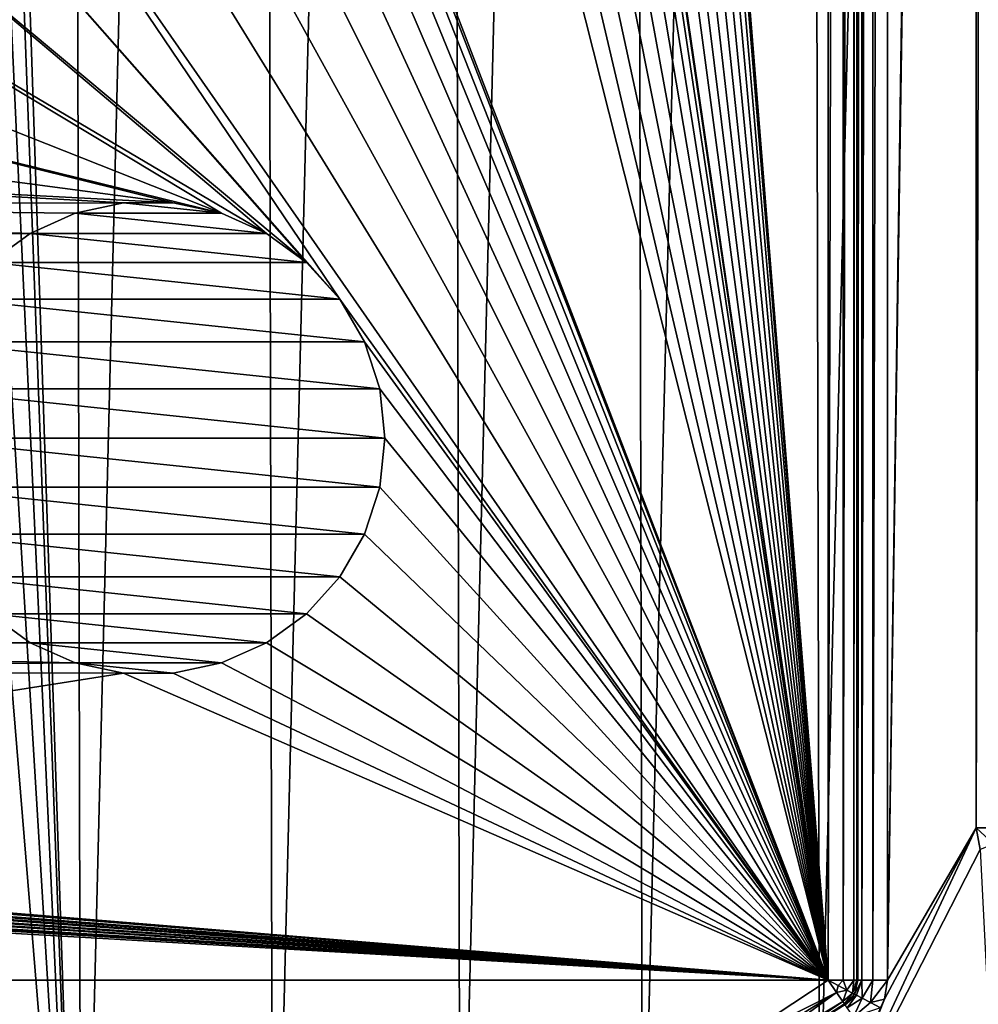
# Model space of a CAD drawing. Header units: millimetres. Extents: x -65 to 65, y -82 to 87.
# Tile 197 of 223: x 21 to 38, y -29 to -12. Entities that reach past the tile are written whole.
import ezdxf

# ---------------------------------------------------------------- set-up
doc = ezdxf.new("R2010")
doc.units = ezdxf.units.MM
doc.header["$LTSCALE"] = 101.851852
for name, color, linetype in [('1', 7, 'CONTINUOUS'), ('1010', 7, 'CONTINUOUS'), ('1017', 7, 'CONTINUOUS'), ('1018', 7, 'CONTINUOUS'), ('1019', 7, 'CONTINUOUS'), ('18', 7, 'CONTINUOUS'), ('19', 7, 'CONTINUOUS'), ('811', 7, 'CONTINUOUS'), ('812', 7, 'CONTINUOUS'), ('817', 7, 'CONTINUOUS'), ('819', 7, 'CONTINUOUS'), ('824', 7, 'CONTINUOUS'), ('830', 7, 'CONTINUOUS'), ('832', 7, 'CONTINUOUS'), ('837', 7, 'CONTINUOUS'), ('838', 7, 'CONTINUOUS'), ('970', 7, 'CONTINUOUS'), ('991', 7, 'CONTINUOUS')]:
    doc.layers.add(name, color=color, linetype=linetype)

msp = doc.modelspace()

# ---------------------------------------------------------------- linework, layer by layer
at = {"layer": '1', "color": 7, "linetype": 'CONTINUOUS', "true_color": 0xebebeb}
for points in [[(21.951, 2.533, 119.328), (21.943, 2.414, 120.651), (20.728, -15.765, 122.595), (21.951, 2.533, 119.328)], [(21.943, 2.414, 120.651), (20.404, -20.624, 124.735), (20.728, -15.765, 122.595), (21.943, 2.414, 120.651)]]:
    msp.add_3dface(points, dxfattribs=at)
at = {"layer": '1010', "linetype": 'CONTINUOUS'}
for points in [[(35.5, -28.676, 75.5), (35.567, -28.676, 75.25), (35.442, -28.909, 75.5), (35.5, -28.676, 75.5)], [(35.442, -28.909, 75.5), (35.567, -28.676, 75.25), (35.476, -28.927, 75.309), (35.442, -28.909, 75.5)], [(35.567, -28.676, 75.25), (35.572, -28.978, 75.146), (35.476, -28.927, 75.309), (35.567, -28.676, 75.25)], [(35.567, -28.676, 75.25), (35.75, -28.676, 75.067), (35.572, -28.978, 75.146), (35.567, -28.676, 75.25)], [(35.75, -28.676, 75.067), (35.715, -29.054, 75.038), (35.572, -28.978, 75.146), (35.75, -28.676, 75.067)], [(36, -28.676, 75), (35.948, -28.994, 75), (35.715, -29.054, 75.038), (36, -28.676, 75)], [(35.75, -28.676, 75.067), (36, -28.676, 75), (35.715, -29.054, 75.038), (35.75, -28.676, 75.067)], [(35.282, -29.089, 75.5), (35.442, -28.909, 75.5), (35.476, -28.927, 75.309), (35.282, -29.089, 75.5)], [(35.32, -29.144, 75.25), (35.282, -29.089, 75.5), (35.476, -28.927, 75.309), (35.32, -29.144, 75.25)], [(35.572, -28.978, 75.146), (35.32, -29.144, 75.25), (35.476, -28.927, 75.309), (35.572, -28.978, 75.146)], [(35.423, -29.295, 75.067), (35.32, -29.144, 75.25), (35.572, -28.978, 75.146), (35.423, -29.295, 75.067)], [(35.715, -29.054, 75.038), (35.423, -29.295, 75.067), (35.572, -28.978, 75.146), (35.715, -29.054, 75.038)], [(35.884, -29.143, 75), (35.423, -29.295, 75.067), (35.715, -29.054, 75.038), (35.884, -29.143, 75)], [(35.948, -28.994, 75), (35.884, -29.143, 75), (35.715, -29.054, 75.038), (35.948, -28.994, 75)]]:
    msp.add_3dface(points, dxfattribs=at)
at = {"layer": '1017', "linetype": 'CONTINUOUS'}
for points in [[(33.187, -29.87, 85), (35, -28.676, 85), (35.141, -28.883, 84.933), (33.187, -29.87, 85)], [(33.187, -29.87, 85), (35.141, -28.883, 84.933), (33.289, -30.032, 84.962), (33.187, -29.87, 85)], [(33.289, -30.032, 84.962), (35.141, -28.883, 84.933), (33.376, -30.169, 84.854), (33.289, -30.032, 84.962)], [(35.141, -28.883, 84.933), (35.244, -29.034, 84.75), (33.376, -30.169, 84.854), (35.141, -28.883, 84.933)], [(33.376, -30.169, 84.854), (35.244, -29.034, 84.75), (33.434, -30.26, 84.691), (33.376, -30.169, 84.854)], [(35.244, -29.034, 84.75), (35.273, -29.075, 84.629), (33.434, -30.26, 84.691), (35.244, -29.034, 84.75)], [(35.273, -29.075, 84.629), (35.282, -29.089, 84.5), (33.434, -30.26, 84.691), (35.273, -29.075, 84.629)]]:
    msp.add_3dface(points, dxfattribs=at)
at = {"layer": '1018', "linetype": 'CONTINUOUS'}
for points in [[(35, -28.676, 85), (35.25, -28.676, 84.933), (35.169, -28.765, 84.962), (35, -28.676, 85)], [(35, -28.676, 85), (35.169, -28.765, 84.962), (35.141, -28.883, 84.933), (35, -28.676, 85)], [(35.169, -28.765, 84.962), (35.313, -28.841, 84.854), (35.141, -28.883, 84.933), (35.169, -28.765, 84.962)], [(35.169, -28.765, 84.962), (35.25, -28.676, 84.933), (35.313, -28.841, 84.854), (35.169, -28.765, 84.962)], [(35.25, -28.676, 84.933), (35.433, -28.676, 84.75), (35.313, -28.841, 84.854), (35.25, -28.676, 84.933)], [(35.313, -28.841, 84.854), (35.433, -28.676, 84.75), (35.409, -28.892, 84.691), (35.313, -28.841, 84.854)], [(35.5, -28.676, 84.5), (35.442, -28.909, 84.5), (35.409, -28.892, 84.691), (35.5, -28.676, 84.5)], [(35.483, -28.676, 84.629), (35.5, -28.676, 84.5), (35.409, -28.892, 84.691), (35.483, -28.676, 84.629)], [(35.433, -28.676, 84.75), (35.483, -28.676, 84.629), (35.409, -28.892, 84.691), (35.433, -28.676, 84.75)], [(35.141, -28.883, 84.933), (35.313, -28.841, 84.854), (35.244, -29.034, 84.75), (35.141, -28.883, 84.933)], [(35.313, -28.841, 84.854), (35.409, -28.892, 84.691), (35.244, -29.034, 84.75), (35.313, -28.841, 84.854)], [(35.244, -29.034, 84.75), (35.409, -28.892, 84.691), (35.273, -29.075, 84.629), (35.244, -29.034, 84.75)], [(35.409, -28.892, 84.691), (35.442, -28.909, 84.5), (35.273, -29.075, 84.629), (35.409, -28.892, 84.691)], [(35.442, -28.909, 84.5), (35.282, -29.089, 84.5), (35.273, -29.075, 84.629), (35.442, -28.909, 84.5)]]:
    msp.add_3dface(points, dxfattribs=at)
at = {"layer": '1019', "linetype": 'CONTINUOUS'}
for points in [[(35, -28.676, 85), (35, 73.676, 85), (35.25, 73.676, 84.933), (35, -28.676, 85)], [(35, -28.676, 85), (35.25, 73.676, 84.933), (35.25, -28.676, 84.933), (35, -28.676, 85)], [(35.25, 73.676, 84.933), (35.433, 73.676, 84.75), (35.25, -28.676, 84.933), (35.25, 73.676, 84.933)], [(35.25, -28.676, 84.933), (35.433, 73.676, 84.75), (35.433, -28.676, 84.75), (35.25, -28.676, 84.933)], [(35.433, 73.676, 84.75), (35.483, 73.676, 84.629), (35.433, -28.676, 84.75), (35.433, 73.676, 84.75)], [(35.433, -28.676, 84.75), (35.483, 73.676, 84.629), (35.483, -28.676, 84.629), (35.433, -28.676, 84.75)], [(35.5, 73.676, 84.5), (35.5, -28.676, 84.5), (35.483, -28.676, 84.629), (35.5, 73.676, 84.5)], [(35.483, 73.676, 84.629), (35.5, 73.676, 84.5), (35.483, -28.676, 84.629), (35.483, 73.676, 84.629)]]:
    msp.add_3dface(points, dxfattribs=at)
at = {"layer": '18', "color": 7, "linetype": 'CONTINUOUS', "true_color": 0xebebeb}
for points in [[(21.951, 2.533, 119.328), (20.728, -15.765, 122.595), (20.33, -20.543, 123.054), (21.951, 2.533, 119.328)], [(21.951, 2.533, 119.328), (20.33, -20.543, 123.054), (21.893, 1.786, 119.334), (21.951, 2.533, 119.328)], [(21.893, 1.786, 119.334), (20.33, -20.543, 123.054), (21.826, 1.034, 119.369), (21.893, 1.786, 119.334)], [(21.826, 1.034, 119.369), (20.33, -20.543, 123.054), (21.813, 0.904, 119.377), (21.826, 1.034, 119.369)], [(21.813, 0.904, 119.377), (20.33, -20.543, 123.054), (21.711, -0.139, 119.455), (21.813, 0.904, 119.377)], [(21.711, -0.139, 119.455), (20.33, -20.543, 123.054), (21.583, -1.375, 119.57), (21.711, -0.139, 119.455)], [(20.33, -20.543, 123.054), (20.101, -20.586, 122.731), (21.583, -1.375, 119.57), (20.33, -20.543, 123.054)], [(21.583, -1.375, 119.57), (20.101, -20.586, 122.731), (21.46, -2.509, 119.688), (21.583, -1.375, 119.57)], [(21.46, -2.509, 119.688), (20.101, -20.586, 122.731), (21.321, -3.743, 119.828), (21.46, -2.509, 119.688)]]:
    msp.add_3dface(points, dxfattribs=at)
at = {"layer": '19', "color": 7, "linetype": 'CONTINUOUS', "true_color": 0xebebeb}
for points in [[(21.327, 2.617, 121.565), (20.439, -10.904, 123.955), (20.141, -20.278, 125.387), (21.327, 2.617, 121.565)], [(21.654, 2.557, 121.353), (21.327, 2.617, 121.565), (20.141, -20.278, 125.387), (21.654, 2.557, 121.353)], [(20.348, -20.348, 125.071), (21.654, 2.557, 121.353), (20.141, -20.278, 125.387), (20.348, -20.348, 125.071)], [(21.87, 2.486, 121.031), (21.654, 2.557, 121.353), (20.348, -20.348, 125.071), (21.87, 2.486, 121.031)], [(20.404, -20.624, 124.735), (21.87, 2.486, 121.031), (20.348, -20.348, 125.071), (20.404, -20.624, 124.735)], [(20.404, -20.624, 124.735), (21.943, 2.414, 120.651), (21.87, 2.486, 121.031), (20.404, -20.624, 124.735)]]:
    msp.add_3dface(points, dxfattribs=at)
at = {"layer": '811', "linetype": 'CONTINUOUS'}
for points in [[(37.504, 74.976, 75), (37.5, 71.098, 75), (36, -28.676, 75), (37.504, 74.976, 75)], [(36, 73.676, 75), (37.504, 74.976, 75), (36, -28.676, 75), (36, 73.676, 75)], [(37.5, 71.098, 75), (37.5, -26.098, 75), (36, -28.676, 75), (37.5, 71.098, 75)], [(37.569, -26.463, 75), (34.849, -31.775, 75), (37.5, -26.098, 75), (37.569, -26.463, 75)], [(37.5, -26.098, 75), (34.849, -31.775, 75), (35.948, -28.994, 75), (37.5, -26.098, 75)], [(36, -28.676, 75), (37.5, -26.098, 75), (35.948, -28.994, 75), (36, -28.676, 75)], [(37.736, -29.809, 75), (34.849, -31.775, 75), (37.569, -26.463, 75), (37.736, -29.809, 75)], [(35.948, -28.994, 75), (34.849, -31.775, 75), (35.884, -29.143, 75), (35.948, -28.994, 75)]]:
    msp.add_3dface(points, dxfattribs=at)
at = {"layer": '812', "linetype": 'CONTINUOUS'}
for points in [[(22.364, -37.999, 87.5), (22.095, 83.097, 87.5), (20.95, 4, 87.5), (22.364, -37.999, 87.5)], [(25.344, 81.812, 87.5), (22.095, 83.097, 87.5), (22.364, -37.999, 87.5), (25.344, 81.812, 87.5)], [(25.607, -36.699, 87.5), (25.344, 81.812, 87.5), (22.364, -37.999, 87.5), (25.607, -36.699, 87.5)], [(28.518, 80.353, 87.5), (25.344, 81.812, 87.5), (25.607, -36.699, 87.5), (28.518, 80.353, 87.5)], [(28.775, -35.226, 87.5), (28.518, 80.353, 87.5), (25.607, -36.699, 87.5), (28.775, -35.226, 87.5)], [(31.609, 78.724, 87.5), (28.518, 80.353, 87.5), (28.775, -35.226, 87.5), (31.609, 78.724, 87.5)], [(31.858, -33.583, 87.5), (31.609, 78.724, 87.5), (28.775, -35.226, 87.5), (31.858, -33.583, 87.5)], [(34.607, 76.93, 87.5), (31.609, 78.724, 87.5), (31.858, -33.583, 87.5), (34.607, 76.93, 87.5)], [(34.849, -31.775, 87.5), (34.607, 76.93, 87.5), (31.858, -33.583, 87.5), (34.849, -31.775, 87.5)], [(37.504, 74.976, 87.5), (34.607, 76.93, 87.5), (34.849, -31.775, 87.5), (37.504, 74.976, 87.5)], [(37.736, -29.809, 87.5), (37.504, 74.976, 87.5), (34.849, -31.775, 87.5), (37.736, -29.809, 87.5)], [(40.29, 72.868, 87.5), (37.504, 74.976, 87.5), (37.736, -29.809, 87.5), (40.29, 72.868, 87.5)], [(20.861, 2.067, 87.5), (22.364, -37.999, 87.5), (20.95, 4, 87.5), (20.861, 2.067, 87.5)], [(20.593, 0.151, 87.5), (22.364, -37.999, 87.5), (20.861, 2.067, 87.5), (20.593, 0.151, 87.5)], [(20.15, -1.733, 87.5), (22.364, -37.999, 87.5), (20.593, 0.151, 87.5), (20.15, -1.733, 87.5)], [(19.535, -3.568, 87.5), (22.364, -37.999, 87.5), (20.15, -1.733, 87.5), (19.535, -3.568, 87.5)], [(19.055, -39.121, 87.5), (22.364, -37.999, 87.5), (19.535, -3.568, 87.5), (19.055, -39.121, 87.5)]]:
    msp.add_3dface(points, dxfattribs=at)
at = {"layer": '817', "linetype": 'CONTINUOUS'}
for points in [[(35, 73.676, 85), (35, -28.676, 85), (27.5, 64.5, 85), (35, 73.676, 85)], [(27.5, 64.5, 85), (35, -28.676, 85), (27.413, 63.668, 85), (27.5, 64.5, 85)], [(27.413, 63.668, 85), (35, -28.676, 85), (27.154, 62.873, 85), (27.413, 63.668, 85)], [(27.154, 62.873, 85), (35, -28.676, 85), (26.736, 62.149, 85), (27.154, 62.873, 85)], [(26.736, 62.149, 85), (35, -28.676, 85), (26.177, 61.527, 85), (26.736, 62.149, 85)], [(26.177, 61.527, 85), (35, -28.676, 85), (25.5, 61.036, 85), (26.177, 61.527, 85)], [(25.5, 61.036, 85), (35, -28.676, 85), (24.736, 60.696, 85), (25.5, 61.036, 85)], [(24.736, 60.696, 85), (35, -28.676, 85), (23.918, 60.522, 85), (24.736, 60.696, 85)], [(23.918, 60.522, 85), (35, -28.676, 85), (23.082, 60.522, 85), (23.918, 60.522, 85)], [(23.082, 60.522, 85), (35, -28.676, 85), (27.413, 23.332, 85), (23.082, 60.522, 85)], [(27.413, 23.332, 85), (35, -28.676, 85), (27.5, 22.5, 85), (27.413, 23.332, 85)], [(27.5, 22.5, 85), (35, -28.676, 85), (27.413, 21.668, 85), (27.5, 22.5, 85)], [(27.413, 21.668, 85), (35, -28.676, 85), (27.154, 20.873, 85), (27.413, 21.668, 85)], [(27.154, 20.873, 85), (35, -28.676, 85), (26.736, 20.149, 85), (27.154, 20.873, 85)], [(26.736, 20.149, 85), (35, -28.676, 85), (26.177, 19.527, 85), (26.736, 20.149, 85)], [(26.177, 19.527, 85), (35, -28.676, 85), (25.5, 19.036, 85), (26.177, 19.527, 85)], [(25.5, 19.036, 85), (35, -28.676, 85), (24.736, 18.696, 85), (25.5, 19.036, 85)], [(24.736, 18.696, 85), (35, -28.676, 85), (23.918, 18.522, 85), (24.736, 18.696, 85)], [(35, -28.676, 85), (19.535, 11.568, 85), (23.082, 18.522, 85), (35, -28.676, 85)], [(23.918, 18.522, 85), (35, -28.676, 85), (23.082, 18.522, 85), (23.918, 18.522, 85)], [(19.535, 11.568, 85), (35, -28.676, 85), (20.15, 9.733, 85), (19.535, 11.568, 85)], [(20.15, 9.733, 85), (35, -28.676, 85), (20.593, 7.849, 85), (20.15, 9.733, 85)], [(20.593, 7.849, 85), (35, -28.676, 85), (20.861, 5.933, 85), (20.593, 7.849, 85)], [(35, -28.676, 85), (20.95, 4, 85), (20.861, 5.933, 85), (35, -28.676, 85)], [(20.95, 4, 85), (35, -28.676, 85), (20.861, 2.067, 85), (20.95, 4, 85)], [(20.861, 2.067, 85), (35, -28.676, 85), (20.593, 0.151, 85), (20.861, 2.067, 85)], [(20.593, 0.151, 85), (35, -28.676, 85), (20.15, -1.733, 85), (20.593, 0.151, 85)], [(20.15, -1.733, 85), (35, -28.676, 85), (19.535, -3.568, 85), (20.15, -1.733, 85)], [(19.535, -3.568, 85), (35, -28.676, 85), (18.754, -5.338, 85), (19.535, -3.568, 85)], [(17.812, -7.029, 85), (18.754, -5.338, 85), (26.736, -17.149, 85), (17.812, -7.029, 85)], [(18.754, -5.338, 85), (35, -28.676, 85), (26.736, -17.149, 85), (18.754, -5.338, 85)], [(16.719, -8.625, 85), (17.812, -7.029, 85), (26.177, -16.527, 85), (16.719, -8.625, 85)], [(26.177, -16.527, 85), (17.812, -7.029, 85), (26.736, -17.149, 85), (26.177, -16.527, 85)], [(15.482, -10.114, 85), (16.719, -8.625, 85), (25.5, -16.036, 85), (15.482, -10.114, 85)], [(25.5, -16.036, 85), (16.719, -8.625, 85), (26.177, -16.527, 85), (25.5, -16.036, 85)], [(14.114, -11.482, 85), (15.482, -10.114, 85), (24.736, -15.696, 85), (14.114, -11.482, 85)], [(24.736, -15.696, 85), (15.482, -10.114, 85), (25.5, -16.036, 85), (24.736, -15.696, 85)], [(12.625, -12.718, 85), (14.114, -11.482, 85), (24.736, -15.696, 85), (12.625, -12.718, 85)], [(11.029, -13.812, 85), (12.625, -12.718, 85), (23.918, -15.522, 85), (11.029, -13.812, 85)], [(23.918, -15.522, 85), (12.625, -12.718, 85), (24.736, -15.696, 85), (23.918, -15.522, 85)], [(9.338, -14.754, 85), (11.029, -13.812, 85), (23.918, -15.522, 85), (9.338, -14.754, 85)], [(7.568, -15.535, 85), (9.338, -14.754, 85), (23.082, -15.522, 85), (7.568, -15.535, 85)], [(23.082, -15.522, 85), (9.338, -14.754, 85), (23.918, -15.522, 85), (23.082, -15.522, 85)], [(5.733, -16.15, 85), (7.568, -15.535, 85), (21.5, -16.036, 85), (5.733, -16.15, 85)], [(22.264, -15.696, 85), (7.568, -15.535, 85), (23.082, -15.522, 85), (22.264, -15.696, 85)], [(21.5, -16.036, 85), (7.568, -15.535, 85), (22.264, -15.696, 85), (21.5, -16.036, 85)], [(20.823, -16.527, 85), (5.733, -16.15, 85), (21.5, -16.036, 85), (20.823, -16.527, 85)], [(26.736, -17.149, 85), (35, -28.676, 85), (27.154, -17.873, 85), (26.736, -17.149, 85)], [(27.154, -17.873, 85), (35, -28.676, 85), (27.413, -18.668, 85), (27.154, -17.873, 85)], [(27.413, -18.668, 85), (35, -28.676, 85), (27.5, -19.5, 85), (27.413, -18.668, 85)], [(27.5, -19.5, 85), (35, -28.676, 85), (27.413, -20.332, 85), (27.5, -19.5, 85)], [(27.413, -20.332, 85), (35, -28.676, 85), (27.154, -21.127, 85), (27.413, -20.332, 85)], [(27.154, -21.127, 85), (35, -28.676, 85), (26.736, -21.851, 85), (27.154, -21.127, 85)], [(26.736, -21.851, 85), (35, -28.676, 85), (26.177, -22.473, 85), (26.736, -21.851, 85)], [(20.823, -22.473, 85), (21.5, -22.964, 85), (5.504, -22.691, 85), (20.823, -22.473, 85)], [(26.177, -22.473, 85), (35, -28.676, 85), (25.5, -22.964, 85), (26.177, -22.473, 85)], [(21.5, -22.964, 85), (5.928, -22.966, 85), (5.504, -22.691, 85), (21.5, -22.964, 85)], [(21.5, -22.964, 85), (22.264, -23.304, 85), (5.928, -22.966, 85), (21.5, -22.964, 85)], [(5.928, -22.966, 85), (22.264, -23.304, 85), (5.928, -23.473, 85), (5.928, -22.966, 85)], [(25.5, -22.964, 85), (35, -28.676, 85), (24.736, -23.304, 85), (25.5, -22.964, 85)], [(22.264, -23.304, 85), (23.082, -23.478, 85), (5.928, -23.473, 85), (22.264, -23.304, 85)], [(24.736, -23.304, 85), (35, -28.676, 85), (23.918, -23.478, 85), (24.736, -23.304, 85)], [(23.082, -23.478, 85), (5.501, -26.25, 85), (5.928, -23.473, 85), (23.082, -23.478, 85)], [(23.082, -23.478, 85), (35, -28.676, 85), (5.501, -26.25, 85), (23.082, -23.478, 85)], [(23.918, -23.478, 85), (35, -28.676, 85), (23.082, -23.478, 85), (23.918, -23.478, 85)], [(-3.632, -26.324, 85), (35, -28.676, 85), (-3.884, -26.345, 85), (-3.632, -26.324, 85)], [(-3.428, -26.27, 85), (35, -28.676, 85), (-3.632, -26.324, 85), (-3.428, -26.27, 85)], [(-2.116, -26.25, 85), (35, -28.676, 85), (-3.428, -26.27, 85), (-2.116, -26.25, 85)], [(-1.529, -26.25, 85), (35, -28.676, 85), (-2.116, -26.25, 85), (-1.529, -26.25, 85)], [(-0.212, -26.25, 85), (35, -28.676, 85), (-1.529, -26.25, 85), (-0.212, -26.25, 85)], [(0.374, -26.25, 85), (35, -28.676, 85), (-0.212, -26.25, 85), (0.374, -26.25, 85)], [(1.691, -26.25, 85), (35, -28.676, 85), (0.374, -26.25, 85), (1.691, -26.25, 85)], [(2.277, -26.25, 85), (35, -28.676, 85), (1.691, -26.25, 85), (2.277, -26.25, 85)], [(3.2, -26.25, 85), (35, -28.676, 85), (2.277, -26.25, 85), (3.2, -26.25, 85)], [(3.787, -26.25, 85), (35, -28.676, 85), (3.2, -26.25, 85), (3.787, -26.25, 85)], [(4.914, -26.25, 85), (35, -28.676, 85), (3.787, -26.25, 85), (4.914, -26.25, 85)], [(5.501, -26.25, 85), (35, -28.676, 85), (4.914, -26.25, 85), (5.501, -26.25, 85)], [(35, -28.676, 85), (-35, -28.676, 85), (-5.54, -26.345, 85), (35, -28.676, 85)], [(-3.884, -26.345, 85), (35, -28.676, 85), (-5.54, -26.345, 85), (-3.884, -26.345, 85)], [(-33.187, -29.87, 85), (-35, -28.676, 85), (33.187, -29.87, 85), (-33.187, -29.87, 85)], [(33.187, -29.87, 85), (-35, -28.676, 85), (35, -28.676, 85), (33.187, -29.87, 85)]]:
    msp.add_3dface(points, dxfattribs=at)
at = {"layer": '819', "linetype": 'CONTINUOUS'}
for points in [[(35.5, -28.676, 84.5), (35.5, 73.676, 84.5), (35.5, -28.676, 75.5), (35.5, -28.676, 84.5)], [(35.5, -28.676, 75.5), (35.5, 73.676, 84.5), (35.5, 73.676, 75.5), (35.5, -28.676, 75.5)]]:
    msp.add_3dface(points, dxfattribs=at)
at = {"layer": '824', "linetype": 'CONTINUOUS'}
for points in [[(37.5, -26.098, 75), (37.5, 71.098, 75), (37.75, 71.098, 75.067), (37.5, -26.098, 75)], [(37.75, -26.098, 75.067), (37.5, -26.098, 75), (37.75, 71.098, 75.067), (37.75, -26.098, 75.067)]]:
    msp.add_3dface(points, dxfattribs=at)
at = {"layer": '830', "linetype": 'CONTINUOUS'}
for points in [[(35.5, -28.676, 75.5), (35.5, 73.676, 75.5), (35.567, 73.676, 75.25), (35.5, -28.676, 75.5)], [(35.567, -28.676, 75.25), (35.5, -28.676, 75.5), (35.567, 73.676, 75.25), (35.567, -28.676, 75.25)], [(35.75, -28.676, 75.067), (35.567, -28.676, 75.25), (35.75, 73.676, 75.067), (35.75, -28.676, 75.067)], [(35.75, 73.676, 75.067), (35.567, -28.676, 75.25), (35.567, 73.676, 75.25), (35.75, 73.676, 75.067)], [(36, 73.676, 75), (36, -28.676, 75), (35.75, -28.676, 75.067), (36, 73.676, 75)], [(36, 73.676, 75), (35.75, -28.676, 75.067), (35.75, 73.676, 75.067), (36, 73.676, 75)]]:
    msp.add_3dface(points, dxfattribs=at)
at = {"layer": '832', "linetype": 'CONTINUOUS'}
for points in [[(23.082, -15.522, 84.5), (24.736, -15.696, 84.5), (22.264, -15.696, 84.5), (23.082, -15.522, 84.5)], [(23.918, -15.522, 84.5), (24.736, -15.696, 84.5), (23.082, -15.522, 84.5), (23.918, -15.522, 84.5)], [(22.264, -15.696, 84.5), (25.5, -16.036, 84.5), (21.5, -16.036, 84.5), (22.264, -15.696, 84.5)], [(24.736, -15.696, 84.5), (25.5, -16.036, 84.5), (22.264, -15.696, 84.5), (24.736, -15.696, 84.5)], [(21.5, -16.036, 84.5), (26.177, -16.527, 84.5), (20.823, -16.527, 84.5), (21.5, -16.036, 84.5)], [(25.5, -16.036, 84.5), (26.177, -16.527, 84.5), (21.5, -16.036, 84.5), (25.5, -16.036, 84.5)], [(20.823, -16.527, 84.5), (26.736, -17.149, 84.5), (20.264, -17.149, 84.5), (20.823, -16.527, 84.5)], [(26.177, -16.527, 84.5), (26.736, -17.149, 84.5), (20.823, -16.527, 84.5), (26.177, -16.527, 84.5)], [(20.264, -17.149, 84.5), (27.154, -17.873, 84.5), (19.846, -17.873, 84.5), (20.264, -17.149, 84.5)], [(26.736, -17.149, 84.5), (27.154, -17.873, 84.5), (20.264, -17.149, 84.5), (26.736, -17.149, 84.5)], [(19.846, -17.873, 84.5), (27.413, -18.668, 84.5), (19.587, -18.668, 84.5), (19.846, -17.873, 84.5)], [(27.154, -17.873, 84.5), (27.413, -18.668, 84.5), (19.846, -17.873, 84.5), (27.154, -17.873, 84.5)], [(27.5, -19.5, 84.5), (19.5, -19.5, 84.5), (19.587, -18.668, 84.5), (27.5, -19.5, 84.5)], [(27.413, -18.668, 84.5), (27.5, -19.5, 84.5), (19.587, -18.668, 84.5), (27.413, -18.668, 84.5)], [(19.587, -20.332, 84.5), (19.5, -19.5, 84.5), (27.413, -20.332, 84.5), (19.587, -20.332, 84.5)], [(27.413, -20.332, 84.5), (19.5, -19.5, 84.5), (27.5, -19.5, 84.5), (27.413, -20.332, 84.5)], [(19.846, -21.127, 84.5), (19.587, -20.332, 84.5), (27.154, -21.127, 84.5), (19.846, -21.127, 84.5)], [(27.154, -21.127, 84.5), (19.587, -20.332, 84.5), (27.413, -20.332, 84.5), (27.154, -21.127, 84.5)], [(20.264, -21.851, 84.5), (19.846, -21.127, 84.5), (26.736, -21.851, 84.5), (20.264, -21.851, 84.5)], [(26.736, -21.851, 84.5), (19.846, -21.127, 84.5), (27.154, -21.127, 84.5), (26.736, -21.851, 84.5)], [(20.823, -22.473, 84.5), (20.264, -21.851, 84.5), (26.177, -22.473, 84.5), (20.823, -22.473, 84.5)], [(26.177, -22.473, 84.5), (20.264, -21.851, 84.5), (26.736, -21.851, 84.5), (26.177, -22.473, 84.5)], [(21.5, -22.964, 84.5), (20.823, -22.473, 84.5), (25.5, -22.964, 84.5), (21.5, -22.964, 84.5)], [(25.5, -22.964, 84.5), (20.823, -22.473, 84.5), (26.177, -22.473, 84.5), (25.5, -22.964, 84.5)], [(22.264, -23.304, 84.5), (21.5, -22.964, 84.5), (24.736, -23.304, 84.5), (22.264, -23.304, 84.5)], [(24.736, -23.304, 84.5), (21.5, -22.964, 84.5), (25.5, -22.964, 84.5), (24.736, -23.304, 84.5)], [(23.082, -23.478, 84.5), (22.264, -23.304, 84.5), (23.918, -23.478, 84.5), (23.082, -23.478, 84.5)], [(23.918, -23.478, 84.5), (22.264, -23.304, 84.5), (24.736, -23.304, 84.5), (23.918, -23.478, 84.5)]]:
    msp.add_3dface(points, dxfattribs=at)
at = {"layer": '837', "linetype": 'CONTINUOUS'}
for points in [[(22.264, -15.696, 85), (23.082, -15.522, 85), (22.264, -15.696, 84.5), (22.264, -15.696, 85)], [(23.082, -15.522, 85), (23.082, -15.522, 84.5), (22.264, -15.696, 84.5), (23.082, -15.522, 85)], [(23.082, -15.522, 85), (23.918, -15.522, 85), (23.082, -15.522, 84.5), (23.082, -15.522, 85)], [(23.918, -15.522, 85), (23.918, -15.522, 84.5), (23.082, -15.522, 84.5), (23.918, -15.522, 85)], [(23.918, -15.522, 85), (24.736, -15.696, 85), (23.918, -15.522, 84.5), (23.918, -15.522, 85)], [(24.736, -15.696, 85), (24.736, -15.696, 84.5), (23.918, -15.522, 84.5), (24.736, -15.696, 85)], [(21.5, -16.036, 85), (22.264, -15.696, 85), (21.5, -16.036, 84.5), (21.5, -16.036, 85)], [(22.264, -15.696, 85), (22.264, -15.696, 84.5), (21.5, -16.036, 84.5), (22.264, -15.696, 85)], [(24.736, -15.696, 85), (25.5, -16.036, 85), (24.736, -15.696, 84.5), (24.736, -15.696, 85)], [(25.5, -16.036, 85), (25.5, -16.036, 84.5), (24.736, -15.696, 84.5), (25.5, -16.036, 85)], [(20.823, -16.527, 85), (21.5, -16.036, 85), (20.823, -16.527, 84.5), (20.823, -16.527, 85)], [(21.5, -16.036, 85), (21.5, -16.036, 84.5), (20.823, -16.527, 84.5), (21.5, -16.036, 85)], [(25.5, -16.036, 85), (26.177, -16.527, 85), (25.5, -16.036, 84.5), (25.5, -16.036, 85)], [(26.177, -16.527, 85), (26.177, -16.527, 84.5), (25.5, -16.036, 84.5), (26.177, -16.527, 85)], [(26.177, -16.527, 85), (26.736, -17.149, 85), (26.177, -16.527, 84.5), (26.177, -16.527, 85)], [(26.736, -17.149, 85), (26.736, -17.149, 84.5), (26.177, -16.527, 84.5), (26.736, -17.149, 85)], [(26.736, -17.149, 85), (27.154, -17.873, 85), (26.736, -17.149, 84.5), (26.736, -17.149, 85)], [(27.154, -17.873, 85), (27.154, -17.873, 84.5), (26.736, -17.149, 84.5), (27.154, -17.873, 85)], [(27.154, -17.873, 85), (27.413, -18.668, 85), (27.154, -17.873, 84.5), (27.154, -17.873, 85)], [(27.413, -18.668, 85), (27.413, -18.668, 84.5), (27.154, -17.873, 84.5), (27.413, -18.668, 85)], [(27.413, -18.668, 85), (27.5, -19.5, 85), (27.413, -18.668, 84.5), (27.413, -18.668, 85)], [(27.5, -19.5, 85), (27.5, -19.5, 84.5), (27.413, -18.668, 84.5), (27.5, -19.5, 85)]]:
    msp.add_3dface(points, dxfattribs=at)
at = {"layer": '838', "linetype": 'CONTINUOUS'}
for points in [[(27.5, -19.5, 85), (27.413, -20.332, 85), (27.5, -19.5, 84.5), (27.5, -19.5, 85)], [(27.413, -20.332, 85), (27.413, -20.332, 84.5), (27.5, -19.5, 84.5), (27.413, -20.332, 85)], [(27.413, -20.332, 85), (27.154, -21.127, 85), (27.413, -20.332, 84.5), (27.413, -20.332, 85)], [(27.154, -21.127, 85), (27.154, -21.127, 84.5), (27.413, -20.332, 84.5), (27.154, -21.127, 85)], [(27.154, -21.127, 85), (26.736, -21.851, 85), (27.154, -21.127, 84.5), (27.154, -21.127, 85)], [(26.736, -21.851, 85), (26.736, -21.851, 84.5), (27.154, -21.127, 84.5), (26.736, -21.851, 85)], [(26.736, -21.851, 85), (26.177, -22.473, 85), (26.736, -21.851, 84.5), (26.736, -21.851, 85)], [(26.177, -22.473, 85), (26.177, -22.473, 84.5), (26.736, -21.851, 84.5), (26.177, -22.473, 85)], [(21.5, -22.964, 85), (20.823, -22.473, 85), (21.5, -22.964, 84.5), (21.5, -22.964, 85)], [(20.823, -22.473, 85), (20.823, -22.473, 84.5), (21.5, -22.964, 84.5), (20.823, -22.473, 85)], [(26.177, -22.473, 85), (25.5, -22.964, 85), (26.177, -22.473, 84.5), (26.177, -22.473, 85)], [(25.5, -22.964, 85), (25.5, -22.964, 84.5), (26.177, -22.473, 84.5), (25.5, -22.964, 85)], [(22.264, -23.304, 85), (21.5, -22.964, 85), (22.264, -23.304, 84.5), (22.264, -23.304, 85)], [(21.5, -22.964, 85), (21.5, -22.964, 84.5), (22.264, -23.304, 84.5), (21.5, -22.964, 85)], [(25.5, -22.964, 85), (24.736, -23.304, 85), (25.5, -22.964, 84.5), (25.5, -22.964, 85)], [(24.736, -23.304, 85), (24.736, -23.304, 84.5), (25.5, -22.964, 84.5), (24.736, -23.304, 85)], [(23.082, -23.478, 85), (22.264, -23.304, 85), (23.082, -23.478, 84.5), (23.082, -23.478, 85)], [(22.264, -23.304, 85), (22.264, -23.304, 84.5), (23.082, -23.478, 84.5), (22.264, -23.304, 85)], [(24.736, -23.304, 85), (23.918, -23.478, 85), (24.736, -23.304, 84.5), (24.736, -23.304, 85)], [(23.918, -23.478, 85), (23.918, -23.478, 84.5), (24.736, -23.304, 84.5), (23.918, -23.478, 85)], [(23.918, -23.478, 85), (23.082, -23.478, 85), (23.918, -23.478, 84.5), (23.918, -23.478, 85)], [(23.082, -23.478, 85), (23.082, -23.478, 84.5), (23.918, -23.478, 84.5), (23.082, -23.478, 85)]]:
    msp.add_3dface(points, dxfattribs=at)
at = {"layer": '970', "linetype": 'CONTINUOUS'}
for points in [[(37.569, -26.463, 75), (37.5, -26.098, 75), (37.801, -26.372, 75.067), (37.569, -26.463, 75)], [(37.5, -26.098, 75), (37.75, -26.098, 75.067), (37.801, -26.372, 75.067), (37.5, -26.098, 75)]]:
    msp.add_3dface(points, dxfattribs=at)
at = {"layer": '991', "linetype": 'CONTINUOUS'}
for points in [[(35.5, -28.676, 84.5), (35.5, -28.676, 75.5), (35.442, -28.909, 75.5), (35.5, -28.676, 84.5)], [(35.442, -28.909, 84.5), (35.5, -28.676, 84.5), (35.442, -28.909, 75.5), (35.442, -28.909, 84.5)], [(35.282, -29.089, 75.5), (35.282, -29.089, 84.5), (35.442, -28.909, 84.5), (35.282, -29.089, 75.5)], [(35.282, -29.089, 75.5), (35.442, -28.909, 84.5), (35.442, -28.909, 75.5), (35.282, -29.089, 75.5)]]:
    msp.add_3dface(points, dxfattribs=at)

doc.saveas('drawing.dxf')
